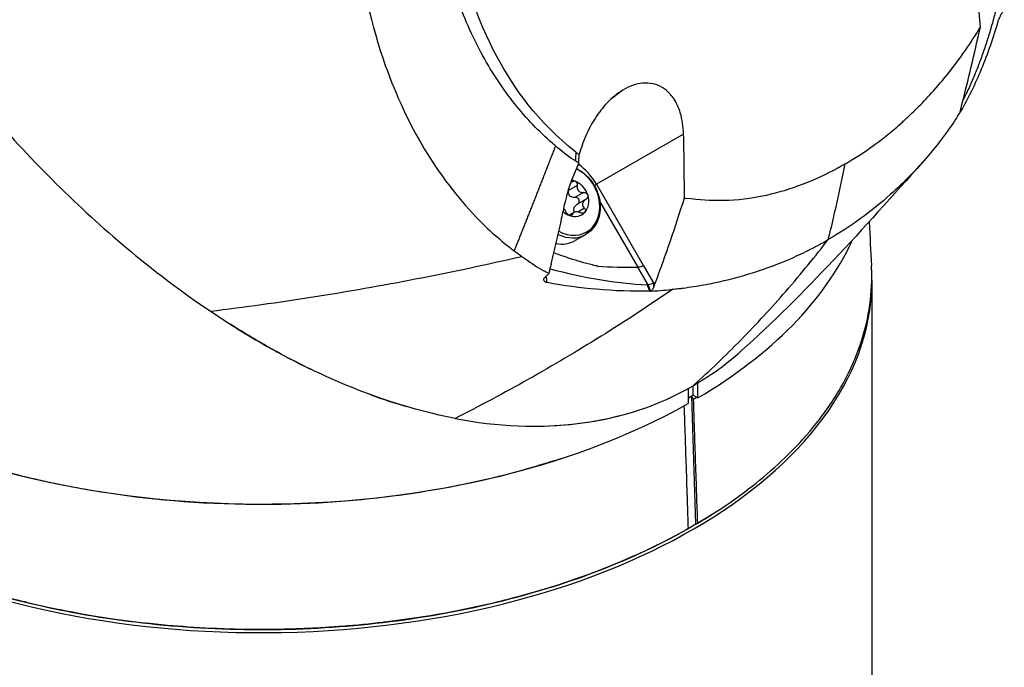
# Model space of a CAD drawing. Header units: millimetres. Extents: x 0 to 4378, y 0 to 2376.
# Tile 197 of 211: x 2775 to 2848, y 1734 to 1781. Entities that reach past the tile are written whole.
import ezdxf

# ---------------------------------------------------------------- set-up
doc = ezdxf.new("R2010")
doc.units = ezdxf.units.MM
doc.header["$LTSCALE"] = 0.2
doc.layers.add('01_Object Line', color=4, linetype='Continuous')

# ---------------------------------------------------------------- blocks, each defined once
blk = doc.blocks.new('A$C78150662')
for p, q in [((258.364, 838.416), (258.366, 838.413)), ((234.619, 837.462), (233.81, 836.855)), ((257.481, 837.387), (257.479, 837.378)), ((256.564, 836.4), (256.561, 836.404)), ((256.667, 836.512), (256.669, 836.508)), ((259.582, 836.311), (259.583, 836.312)), ((239.1, 834.231), (232.689, 830.529)), ((220.475, 832.384), (220.475, 832.383)), ((228.987, 831.624), (228.987, 831.624)), ((221.794, 830.49), (221.795, 830.491)), ((232.527, 830.436), (232.689, 830.529)), ((232.689, 830.529), (236.149, 824.536)), ((231.26, 830.448), (230.625, 830.082)), ((231.735, 829.927), (231.1, 829.561)), ((231.885, 829.406), (231.25, 829.04)), ((235.744, 824.427), (232.93, 829.3)), ((223.152, 828.84), (223.153, 828.84)), ((231.006, 828.451), (230.666, 828.255)), ((230.913, 828.314), (230.757, 828.223)), ((231.794, 828.772), (231.301, 828.487)), ((252.732, 828.448), (252.732, 828.448)), ((223.763, 828.179), (223.763, 828.179)), ((250.154, 828.091), (250.155, 828.092)), ((231.903, 826.841), (231.107, 826.382)), ((226.884, 825.445), (226.881, 825.443)), ((236.491, 823.131), (235.743, 824.427)), ((236.149, 824.535), (236.907, 823.223)), ((236.907, 823.223), (237.025, 823.291)), ((236.912, 823.098), (236.907, 823.223)), ((252.98, 823.497), (252.98, 664.678)), ((236.688, 822.673), (236.688, 822.673)), ((236.917, 823.006), (236.912, 823.098)), ((236.913, 823.091), (236.913, 823.091)), ((237.142, 822.693), (237.14, 822.697)), ((237.713, 822.744), (237.717, 822.737)), ((239.445, 815.498), (239.445, 814.394)), ((239.798, 815.007), (239.798, 815.699)), ((240.152, 814.803), (240.152, 815.906)), ((239.445, 814.803), (239.798, 815.007)), ((239.837, 814.693), (239.7, 814.925)), ((240.012, 805.5), (239.7, 814.925)), ((239.798, 815.007), (240.152, 814.803)), ((241.136, 806.189), (241.001, 806.104)), ((239.435, 805.174), (239.302, 805.09)), ((240.012, 805.493), (239.305, 805.085)), ((239.305, 805.086), (239.305, 805.092)), ((240.012, 805.5), (240.142, 805.582))]:
    blk.add_line(p, q)
for centre, major_axis, ratio, start_param, end_param in [((268.421, 845.141), (-4.092, -17.067), 0.475977, 5.383824, 5.392146), ((277.586, 820.13), (46.135, -14.128), 0.388698, 3.215216, 3.249242), ((277.586, 820.13), (46.135, -14.128), 0.388698, 3.215136, 3.215162), ((229.846, 828.888), (2.01, -3.481), 0.816497, 1.570796, 2.079055), ((230.621, 829.335), (-1.335, 2.312), 0.816497, 0.248316, 0.248328), ((230.503, 829.266), (-1.4, 2.425), 0.816497, 0.061302, 0.061308), ((230.621, 829.335), (1.335, -2.312), 0.816497, 5.356139, 8.560357), ((230.907, 829.5), (0.7, -1.212), 0.816497, 2.356194, 2.573774), ((230.907, 829.5), (0.7, -1.212), 0.816497, 1.308997, 2.356194), ((230.621, 829.335), (-1.335, 2.312), 0.816497, 0.906287, 0.906307), ((230.503, 829.266), (-1.4, 2.425), 0.816497, 1.092967, 1.09298), ((230.907, 829.5), (0.7, -1.212), 0.816497, 0.261799, 1.308997), ((236.584, 837.859), (12.001, -5.679), 0.541458, 5.172697, 5.1874), ((230.907, 829.5), (-0.7, 1.212), 0.816497, 1.934757, 2.356194), ((230.907, 829.5), (0.7, -1.212), 0.816497, 5.497787, 6.544984), ((207.98, 831.499), (25.5, 0), 0.57735, 6.112057, 6.112068), ((207.98, 831.744), (25.8, 0), 0.57735, 6.080348, 6.080359), ((229.707, 828.807), (-1.4, 2.425), 0.816497, 1.437346, 1.437352), ((207.98, 832.969), (45, 0), 0.57735, 6.09138, 6.091403), ((229.707, 828.807), (1.4, -2.425), 0.816497, 5.665975, 6.283185), ((230.503, 829.266), (1.4, -2.425), 0.816497, 5.399419, 6.283185), ((207.98, 832.969), (45, 0), 0.57735, 5.508898, 6.024797), ((207.98, 870.813), (-31.82, 55.114), 0.57735, 2.148703, 2.43731), ((207.98, 870.813), (-31.82, 55.114), 0.57735, 3.481566, 3.48157), ((207.98, 823.497), (-45, 0), 0.57735, 0.080073, 3.18076), ((207.302, 898.667), (41.263, -72.882), 0.484038, 5.836078, 5.98578), ((235.082, 825.031), (-5.333, 0.021), 0.113634, 1.126686, 1.695658), ((234.146, 827.674), (3.15, -4.308), 0.45735, 5.928686, 5.954561), ((138.023, 890.313), (-108.002, 157.53), 0.277767, 4.088783, 4.091946), ((146.014, 894.146), (102.382, -157.762), 0.24276, 0.952912, 0.953745), ((146.014, 894.146), (102.382, -157.762), 0.24276, 0.950541, 0.952912), ((207.98, 832.969), (45, 0), 0.57735, 3.926991, 5.486676), ((207.98, 870.813), (-31.82, 55.114), 0.57735, 2.537002, 2.596613), ((240.632, 778.028), (-20.536, -38.917), 0.60162, 3.891573, 3.899767), ((207.98, 870.813), (-31.82, 55.114), 0.57735, 2.828308, 2.983455)]:
    blk.add_ellipse(centre, major_axis=major_axis, ratio=ratio, start_param=start_param, end_param=end_param)
for points, knots in [([(176.135, 925.969), (171.036, 923.052), (167.344, 917.953), (163.224, 906.002), (162.643, 899.238), (163.596, 885.594), (165.094, 878.672), (169.579, 865.217), (172.559, 858.658), (179.735, 846.258), (183.914, 840.391), (191.772, 831.532), (195.162, 828.223), (198.763, 825.275)], [0, 0, 0, 0, 0.1666667, 0.1666667, 0.3333333, 0.3333333, 0.5, 0.5, 0.6666667, 0.6666667, 0.8333333, 0.8333333, 0.9449569, 0.9449569, 0.9449569, 0.9449569]), ([(235.552, 893.581), (230.416, 890.575), (225.741, 885.474), (222.14, 879.413), (219.725, 875.351), (217.834, 870.793), (216.587, 866.095), (215.973, 863.784), (215.516, 861.44), (215.229, 859.105), (214.359, 852.02), (215.068, 845.078), (217.129, 839.287), (218.701, 834.866), (220.989, 831.056), (223.825, 828.115), (224.704, 827.203), (225.637, 826.374), (226.616, 825.637)], [0, 0, 0, 0, 0.25, 0.25, 0.25, 0.417586, 0.417586, 0.417586, 0.5, 0.5, 0.5, 0.75, 0.75, 0.75, 0.940822, 0.940822, 0.940822, 1, 1, 1, 1]), ([(229.664, 833.365), (229.589, 833.429), (229.515, 833.492), (229.44, 833.557), (228.945, 833.986), (228.465, 834.443), (228.001, 834.927), (227.538, 835.411), (227.092, 835.923), (226.665, 836.46), (226.236, 836.997), (225.826, 837.56), (225.436, 838.147), (225.045, 838.734), (224.674, 839.345), (224.325, 839.979), (223.975, 840.612), (223.646, 841.268), (223.339, 841.943), (223.032, 842.62), (222.747, 843.317), (222.485, 844.032), (222.412, 844.232), (222.34, 844.434), (222.271, 844.637), (222.149, 844.992), (222.033, 845.351), (221.922, 845.714), (221.87, 845.886), (221.819, 846.059), (221.769, 846.233), (221.658, 846.617), (221.553, 847.005), (221.454, 847.398), (221.299, 848.012), (221.157, 848.636), (221.031, 849.268), (220.779, 850.527), (220.587, 851.819), (220.46, 853.131), (220.333, 854.446), (220.27, 855.782), (220.273, 857.129), (220.276, 858.476), (220.343, 859.835), (220.476, 861.193), (220.493, 861.365), (220.511, 861.538), (220.53, 861.71), (220.564, 862.023), (220.602, 862.335), (220.643, 862.647), (220.759, 863.519), (220.9, 864.389), (221.068, 865.255), (221.328, 866.602), (221.651, 867.937), (222.035, 869.251), (222.418, 870.564), (222.861, 871.856), (223.362, 873.115), (223.862, 874.375), (224.419, 875.601), (225.029, 876.786), (225.443, 877.589), (225.881, 878.373), (226.342, 879.135), (226.56, 879.496), (226.783, 879.851), (227.012, 880.202), (227.721, 881.292), (228.478, 882.331), (229.276, 883.309), (230.074, 884.288), (230.913, 885.207), (231.785, 886.059), (232.658, 886.91), (233.565, 887.695), (234.496, 888.406), (235.427, 889.116), (236.383, 889.754), (237.353, 890.313)], [0, 0, 0, 0, 0.005433, 0.005433, 0.005433, 0.041569, 0.041569, 0.041569, 0.077688, 0.077688, 0.077688, 0.113822, 0.113822, 0.113822, 0.149952, 0.149952, 0.149952, 0.186071, 0.186071, 0.186071, 0.222204, 0.222204, 0.222204, 0.232329, 0.232329, 0.232329, 0.25, 0.25, 0.25, 0.258368, 0.258368, 0.258368, 0.276877, 0.276877, 0.276877, 0.305871, 0.305871, 0.305871, 0.363632, 0.363632, 0.363632, 0.421486, 0.421486, 0.421486, 0.479349, 0.479349, 0.479349, 0.486699, 0.486699, 0.486699, 0.5, 0.5, 0.5, 0.537191, 0.537191, 0.537191, 0.595052, 0.595052, 0.595052, 0.652905, 0.652905, 0.652905, 0.710747, 0.710747, 0.710747, 0.75, 0.75, 0.75, 0.768586, 0.768586, 0.768586, 0.826443, 0.826443, 0.826443, 0.884299, 0.884299, 0.884299, 0.942168, 0.942168, 0.942168, 1, 1, 1, 1]), ([(231.173, 832.902), (228.329, 835.118), (226.574, 837.7), (223.788, 842.782), (222.784, 846.044), (221.534, 852.891), (221.414, 856.812), (222.341, 864.666), (223.364, 868.517), (226.239, 875.277), (227.963, 878.192), (230.842, 881.801), (231.755, 882.806), (233.6, 884.594), (234.536, 885.393), (236.23, 886.659), (237.008, 887.18), (237.794, 887.633)], [0.000058, 0.000058, 0.000058, 0.000058, 1.424941, 1.424941, 3.493101, 3.493101, 5.923775, 5.923775, 8.34, 8.34, 10.482518, 10.482518, 11.395771, 11.395771, 12.255616, 12.255616, 12.922602, 12.922602, 12.922602, 12.922602]), ([(260.966, 842.096), (260.906, 842.836), (260.843, 843.576), (260.702, 845.088), (260.627, 845.85), (260.546, 846.613)], [0.0000377, 0.0000377, 0.0000377, 0.0000377, 0.2725991, 0.2725991, 0.5455124, 0.5455124, 0.5455124, 0.5455124]), ([(262.727, 843.355), (262.701, 843.331), (262.67, 843.297), (262.589, 843.193), (262.539, 843.118), (262.445, 842.958), (262.401, 842.874), (262.356, 842.773), (262.346, 842.748), (262.327, 842.699), (262.319, 842.674), (262.307, 842.652)], [-0.08252601, -0.08252601, -0.08252601, -0.08252601, -0.06592066, -0.06592066, -0.04191549, -0.04191549, -0.01684178, -0.01684178, -0.00860181, -0.00860181, -0.00041618, -0.00041618, -0.00041618, -0.00041618]), ([(251.014, 832.037), (251.02, 832.04), (251.505, 832.298), (252.434, 832.927), (252.899, 833.242), (253.474, 833.654), (254.144, 834.195), (254.479, 834.465), (254.838, 834.768), (255.217, 835.109), (255.407, 835.279), (255.602, 835.459), (255.801, 835.648), (255.901, 835.743), (256.002, 835.841), (256.105, 835.941), (256.156, 835.991), (256.207, 836.041), (256.259, 836.092), (256.31, 836.144), (256.397, 836.231), (256.414, 836.248), (256.424, 836.258), (256.434, 836.268), (256.443, 836.277), (257.094, 836.935), (257.92, 837.825), (258.86, 839.032), (259.522, 839.883), (260.231, 840.899), (260.966, 842.096)], [0, 0, 0, 0, 0.25, 0.25, 0.25, 0.375, 0.375, 0.375, 0.4375, 0.4375, 0.4375, 0.46875, 0.46875, 0.46875, 0.484375, 0.484375, 0.484375, 0.492188, 0.492188, 0.492188, 0.5, 0.5, 0.5, 0.504293, 0.504293, 0.504293, 0.795073, 0.795073, 0.795073, 1, 1, 1, 1]), ([(259.534, 835.919), (260.1, 836.881), (260.606, 837.938), (261.519, 840.159), (261.956, 841.413), (262.307, 842.652)], [-0.8720666, -0.8720666, -0.8720666, -0.8720666, -0.4461717, -0.4461717, -0.0004657, -0.0004657, -0.0004657, -0.0004657]), ([(259.583, 836.312), (259.826, 837.267), (260.06, 838.223), (260.521, 840.157), (260.743, 841.119), (260.966, 842.096)], [0, 0, 0, 0, 0.4501191, 0.4501191, 0.8996968, 0.8996968, 0.8996968, 0.8996968]), ([(239.1, 834.231), (239.085, 834.778), (239.009, 835.308), (238.746, 836.173), (238.586, 836.528), (238.227, 837.062), (238.052, 837.262), (237.67, 837.583), (237.469, 837.709), (237.01, 837.904), (236.752, 837.965), (236.108, 838.005), (235.721, 837.945), (235.089, 837.718), (234.851, 837.603), (234.619, 837.462)], [0.000001, 0.000001, 0.000001, 0.000001, 0.1902896, 0.1902896, 0.3399867, 0.3399867, 0.4474439, 0.4474439, 0.5441628, 0.5441628, 0.6493471, 0.6493471, 0.7906114, 0.7906114, 0.8776055, 0.8776055, 0.8776055, 0.8776055]), ([(234.619, 837.462), (234.21, 837.216), (233.827, 836.897), (233.147, 836.184), (232.848, 835.796), (232.32, 834.975), (232.09, 834.54), (231.7, 833.645), (231.54, 833.182), (231.416, 832.72)], [0.0000006, 0.0000006, 0.0000006, 0.0000006, 0.1524571, 0.1524571, 0.2976576, 0.2976576, 0.4448326, 0.4448326, 0.5952598, 0.5952598, 0.5952598, 0.5952598]), ([(259.526, 836.093), (259.536, 836.132), (259.546, 836.168), (259.564, 836.24), (259.573, 836.275), (259.582, 836.311)], [0.0005459, 0.0005459, 0.0005459, 0.0005459, 0.01788315, 0.01788315, 0.03454159, 0.03454159, 0.03454159, 0.03454159]), ([(239.16, 829.515), (239.161, 830.287), (239.157, 831.058), (239.137, 832.638), (239.121, 833.434), (239.1, 834.231)], [-0.5521601, -0.5521601, -0.5521601, -0.5521601, -0.2766989, -0.2766989, -0.000001, -0.000001, -0.000001, -0.000001]), ([(258.621, 834.535), (258.524, 834.397), (258.429, 834.268), (258.332, 834.14), (257.546, 833.099), (256.7, 832.11), (255.799, 831.183), (255.332, 830.703), (254.85, 830.24), (254.353, 829.795), (252.935, 828.524), (251.399, 827.403), (249.761, 826.463)], [0, 0, 0, 0, 0.0394342, 0.0394342, 0.0394342, 0.3595322, 0.3595322, 0.3595322, 0.525523, 0.525523, 0.525523, 0.99998, 0.99998, 0.99998, 0.99998]), ([(231.129, 832.249), (231.076, 832.282), (231.022, 832.317), (230.969, 832.352), (230.519, 832.655), (230.082, 832.99), (229.664, 833.365)], [0.0002244, 0.0002244, 0.0002244, 0.0002244, 0.1054593, 0.1054593, 0.1054593, 1, 1, 1, 1]), ([(231.174, 832.901), (231.213, 832.87), (231.253, 832.84), (231.334, 832.779), (231.375, 832.749), (231.416, 832.72)], [0.00026678, 0.00026678, 0.00026678, 0.00026678, 0.02010164, 0.02010164, 0.04020746, 0.04020746, 0.04020746, 0.04020746]), ([(231.384, 832.085), (231.385, 832.152), (231.386, 832.219), (231.393, 832.431), (231.403, 832.576), (231.416, 832.72)], [-0.21405697, -0.21405697, -0.21405697, -0.21405697, -0.1950617, -0.1950617, -0.15406023, -0.15406023, -0.15406023, -0.15406023]), ([(231.384, 832.085), (231.304, 831.916), (231.226, 831.746), (231.153, 831.577), (231.146, 831.561), (231.139, 831.545), (231.132, 831.529), (231.032, 831.298), (230.938, 831.066), (230.852, 830.836), (230.769, 830.613), (230.692, 830.391), (230.623, 830.17), (230.556, 829.957), (230.497, 829.744), (230.445, 829.533), (230.429, 829.47), (230.414, 829.406), (230.4, 829.342), (230.389, 829.291), (230.378, 829.24), (230.367, 829.189)], [0.0003346, 0.0003346, 0.0003346, 0.0003346, 0.1740561, 0.1740561, 0.1740561, 0.1904613, 0.1904613, 0.1904613, 0.4284983, 0.4284983, 0.4284983, 0.658153, 0.658153, 0.658153, 0.879277, 0.879277, 0.879277, 0.9462812, 0.9462812, 0.9462812, 1, 1, 1, 1]), ([(231.384, 832.085), (231.341, 832.111), (231.298, 832.138), (231.213, 832.191), (231.17, 832.218), (231.129, 832.249)], [-0.04086979, -0.04086979, -0.04086979, -0.04086979, -0.02050335, -0.02050335, -0.00009776, -0.00009776, -0.00009776, -0.00009776]), ([(251.014, 832.037), (250.908, 831.976), (250.709, 831.862), (250.509, 831.752), (248.719, 830.782), (246.962, 830.106), (242.935, 829.216), (241.094, 829.276), (239.339, 829.488)], [-1.423817, -1.423817, -1.423817, -1.423817, -1.390547, -1.357277, -1.357277, -0.798214, -0.798214, -0.080548, -0.080548, -0.080548, -0.080548]), ([(231.205, 831.697), (231.245, 831.678), (231.284, 831.657), (231.573, 831.498), (231.806, 831.319), (232.223, 830.898), (232.405, 830.655), (232.698, 830.13), (232.809, 829.847), (232.949, 829.27), (232.977, 828.976), (232.946, 828.408), (232.887, 828.134), (232.688, 827.636), (232.549, 827.412), (232.238, 827.072), (232.078, 826.943), (231.903, 826.841)], [3.240132, 3.240132, 3.240132, 3.240132, 3.290863, 3.290863, 3.616437, 3.616437, 3.944714, 3.944714, 4.27357, 4.27357, 4.601685, 4.601685, 4.926704, 4.926704, 5.244528, 5.244528, 5.497787, 5.497787, 5.497787, 5.497787]), ([(230.795, 830.625), (230.819, 830.662), (230.849, 830.696), (230.915, 830.745), (230.954, 830.764), (231.035, 830.779), (231.076, 830.775), (231.112, 830.761)], [0.0149274, 0.0149274, 0.0149274, 0.0149274, 0.02761278, 0.02761278, 0.0403288, 0.0403288, 0.05304483, 0.05304483, 0.05304483, 0.05304483]), ([(231.112, 830.761), (231.149, 830.748), (231.182, 830.723), (231.234, 830.658), (231.251, 830.617), (231.268, 830.537), (231.268, 830.492), (231.26, 830.448)], [0.05304483, 0.05304483, 0.05304483, 0.05304483, 0.06576086, 0.06576086, 0.07847688, 0.07847688, 0.09116226, 0.09116226, 0.09116226, 0.09116226]), ([(231.1, 829.561), (231.058, 829.557), (231.016, 829.558), (230.931, 829.569), (230.881, 829.583), (230.79, 829.627), (230.749, 829.657), (230.686, 829.726), (230.66, 829.77), (230.625, 829.863), (230.617, 829.913), (230.614, 829.999), (230.618, 830.04), (230.625, 830.082)], [0.21661882, 0.21661882, 0.21661882, 0.21661882, 0.22844857, 0.22844857, 0.24265401, 0.24265401, 0.25685945, 0.25685945, 0.27106489, 0.27106489, 0.28527033, 0.28527033, 0.29710008, 0.29710008, 0.29710008, 0.29710008]), ([(231.26, 830.448), (231.253, 830.407), (231.249, 830.366), (231.252, 830.28), (231.26, 830.23), (231.295, 830.136), (231.321, 830.093), (231.384, 830.024), (231.425, 829.993), (231.516, 829.95), (231.566, 829.936), (231.651, 829.925), (231.693, 829.924), (231.735, 829.927)], [0.02243715, 0.02243715, 0.02243715, 0.02243715, 0.0342669, 0.0342669, 0.04847234, 0.04847234, 0.06267778, 0.06267778, 0.07688322, 0.07688322, 0.09108866, 0.09108866, 0.10291841, 0.10291841, 0.10291841, 0.10291841]), ([(231.735, 829.927), (231.779, 829.931), (231.824, 829.926), (231.905, 829.9), (231.945, 829.878), (232.008, 829.817), (232.032, 829.778), (232.045, 829.738)], [0.0149274, 0.0149274, 0.0149274, 0.0149274, 0.02761278, 0.02761278, 0.0403288, 0.0403288, 0.05304483, 0.05304483, 0.05304483, 0.05304483]), ([(230.118, 828.003), (230.161, 828.2), (230.203, 828.397), (230.286, 828.792), (230.327, 828.99), (230.367, 829.189)], [0.000001, 0.000001, 0.000001, 0.000001, 0.0900401, 0.0900401, 0.180079, 0.180079, 0.180079, 0.180079]), ([(231.089, 828.483), (231.087, 828.485), (231.085, 828.487), (231.059, 828.525), (231.038, 828.566), (231.015, 828.653), (231.013, 828.699), (231.027, 828.784), (231.044, 828.829), (231.095, 828.911), (231.128, 828.949), (231.189, 829.001), (231.218, 829.022), (231.25, 829.04)], [0.22752798, 0.22752798, 0.22752798, 0.22752798, 0.22844857, 0.22844857, 0.24265401, 0.24265401, 0.25685945, 0.25685945, 0.27106489, 0.27106489, 0.28527033, 0.28527033, 0.29560691, 0.29560691, 0.29560691, 0.29560691]), ([(231.41, 829.372), (231.397, 829.411), (231.373, 829.45), (231.31, 829.511), (231.27, 829.534), (231.189, 829.56), (231.144, 829.565), (231.1, 829.561)], [0.12932405, 0.12932405, 0.12932405, 0.12932405, 0.14204007, 0.14204007, 0.1547561, 0.1547561, 0.16744148, 0.16744148, 0.16744148, 0.16744148]), ([(231.284, 829.06), (231.314, 829.079), (231.341, 829.103), (231.388, 829.162), (231.408, 829.202), (231.425, 829.287), (231.423, 829.332), (231.41, 829.372)], [0.09349795, 0.09349795, 0.09349795, 0.09349795, 0.10389199, 0.10389199, 0.11660802, 0.11660802, 0.12932405, 0.12932405, 0.12932405, 0.12932405]), ([(231.898, 829.414), (231.862, 829.394), (231.828, 829.371), (231.763, 829.315), (231.73, 829.278), (231.679, 829.196), (231.662, 829.151), (231.648, 829.066), (231.65, 829.02), (231.673, 828.933), (231.694, 828.891), (231.739, 828.827), (231.765, 828.798), (231.794, 828.772)], [0.02243715, 0.02243715, 0.02243715, 0.02243715, 0.0342669, 0.0342669, 0.04847234, 0.04847234, 0.06267778, 0.06267778, 0.07688322, 0.07688322, 0.09108866, 0.09108866, 0.10291841, 0.10291841, 0.10291841, 0.10291841]), ([(232.045, 829.738), (232.058, 829.698), (232.06, 829.654), (232.043, 829.569), (232.023, 829.529), (231.971, 829.464), (231.937, 829.435), (231.898, 829.414)], [0.05304483, 0.05304483, 0.05304483, 0.05304483, 0.06576086, 0.06576086, 0.07847688, 0.07847688, 0.09116226, 0.09116226, 0.09116226, 0.09116226]), ([(237.026, 823.292), (237.41, 824.304), (237.779, 825.329), (238.49, 827.404), (238.831, 828.454), (239.16, 829.515)], [-0.895222, -0.895222, -0.895222, -0.895222, -0.447716, -0.447716, -0.0000153, -0.0000153, -0.0000153, -0.0000153]), ([(230.448, 828.49), (230.436, 828.52), (230.422, 828.551), (230.385, 828.617), (230.359, 828.657), (230.314, 828.719), (230.297, 828.741), (230.279, 828.761)], [0.02243715, 0.02243715, 0.02243715, 0.02243715, 0.0342669, 0.0342669, 0.04847234, 0.04847234, 0.05625583, 0.05625583, 0.05625583, 0.05625583]), ([(230.702, 828.238), (230.666, 828.252), (230.628, 828.274), (230.558, 828.329), (230.527, 828.361), (230.48, 828.424), (230.461, 828.458), (230.448, 828.49)], [0.05304483, 0.05304483, 0.05304483, 0.05304483, 0.06576086, 0.06576086, 0.07847688, 0.07847688, 0.09116226, 0.09116226, 0.09116226, 0.09116226]), ([(230.913, 828.314), (230.91, 828.288), (230.899, 828.265), (230.864, 828.234), (230.838, 828.223), (230.775, 828.218), (230.739, 828.225), (230.702, 828.238)], [0.0149274, 0.0149274, 0.0149274, 0.0149274, 0.02761278, 0.02761278, 0.0403288, 0.0403288, 0.05304483, 0.05304483, 0.05304483, 0.05304483]), ([(231.492, 828.435), (231.454, 828.451), (231.414, 828.463), (231.33, 828.484), (231.279, 828.492), (231.182, 828.496), (231.135, 828.493), (231.058, 828.476), (231.023, 828.463), (230.967, 828.426), (230.947, 828.404), (230.923, 828.361), (230.916, 828.338), (230.913, 828.314)], [0.02243715, 0.02243715, 0.02243715, 0.02243715, 0.0342669, 0.0342669, 0.04847234, 0.04847234, 0.06267778, 0.06267778, 0.07688322, 0.07688322, 0.09108866, 0.09108866, 0.10291841, 0.10291841, 0.10291841, 0.10291841]), ([(231.84, 828.477), (231.816, 828.45), (231.783, 828.429), (231.705, 828.404), (231.661, 828.401), (231.577, 828.408), (231.533, 828.418), (231.492, 828.435)], [0.05304483, 0.05304483, 0.05304483, 0.05304483, 0.06576086, 0.06576086, 0.07847688, 0.07847688, 0.09116226, 0.09116226, 0.09116226, 0.09116226]), ([(231.794, 828.772), (231.825, 828.744), (231.849, 828.711), (231.879, 828.645), (231.887, 828.607), (231.879, 828.536), (231.863, 828.503), (231.84, 828.477)], [0.0149274, 0.0149274, 0.0149274, 0.0149274, 0.02761278, 0.02761278, 0.0403288, 0.0403288, 0.05304483, 0.05304483, 0.05304483, 0.05304483]), ([(229.344, 824.657), (229.473, 825.205), (229.608, 825.759), (229.869, 826.875), (229.996, 827.438), (230.118, 828.003)], [0.0004696, 0.0004696, 0.0004696, 0.0004696, 0.2582069, 0.2582069, 0.5155312, 0.5155312, 0.5155312, 0.5155312]), ([(238.321, 822.808), (238.351, 822.808), (238.418, 822.815), (238.569, 822.832), (238.633, 822.84), (238.824, 822.862), (238.951, 822.878), (239.331, 822.927), (239.584, 822.963), (240.335, 823.079), (240.841, 823.171), (242.334, 823.48), (243.313, 823.735), (245.232, 824.343), (246.172, 824.696), (247.546, 825.302), (247.999, 825.516), (248.668, 825.857), (248.889, 825.974), (249.219, 826.154), (249.328, 826.215), (249.491, 826.308), (249.546, 826.339), (249.684, 826.418), (249.745, 826.454), (249.761, 826.463)], [-0.2294734, -0.2294734, -0.2294734, -0.2294734, -0.2245854, -0.2245854, -0.2210123, -0.2210123, -0.2138699, -0.2138699, -0.1995955, -0.1995955, -0.1713087, -0.1713087, -0.1149023, -0.1149023, -0.0585131, -0.0585131, -0.030309, -0.030309, -0.0162036, -0.0162036, -0.0091501, -0.0091501, -0.0056231, -0.0056231, -0.0002075, -0.0002075, -0.0002075, -0.0002075]), ([(239.8, 815.7), (241.059, 816.829), (242.219, 817.945), (243.291, 819.034), (244.51, 820.272), (245.614, 821.475), (246.613, 822.623), (247.803, 823.99), (248.846, 825.278), (249.761, 826.463)], [0, 0, 0, 0, 0.286439, 0.286439, 0.286439, 0.612197, 0.612197, 0.612197, 1, 1, 1, 1]), ([(232.788, 824.493), (232.786, 824.493), (232.783, 824.494), (232.749, 824.502), (232.717, 824.509), (232.657, 824.523), (232.626, 824.53), (232.594, 824.538), (232.52, 824.555), (231.881, 824.709), (231.212, 824.899), (230.585, 825.111), (230.426, 825.165), (230.097, 825.278), (229.771, 825.396), (229.54, 825.483)], [0, 0, 0, 0, 0.0015228, 0.0015228, 0.019775, 0.019775, 0.0362146, 0.0380412, 0.0380412, 0.0780389, 0.4020198, 0.4380177, 0.4380177, 0.4942159, 0.632078, 0.632078, 0.632078, 0.632078]), ([(204.241, 821.191), (206.747, 821.49), (211.79, 822.189), (219.445, 823.535), (224.597, 824.628), (227.184, 825.224), (227.185, 825.224), (227.186, 825.224)], [0, 0, 0, 0, 0.330033, 0.660066, 0.990099, 0.990099, 0.9902311, 0.9902311, 0.9902311, 0.9902311]), ([(227.186, 825.224), (227.386, 825.087), (227.584, 824.945), (227.783, 824.806), (228.229, 824.496), (228.682, 824.2), (229.183, 823.961)], [0, 0, 0, 0, 0.3094707, 0.3094707, 0.3094707, 0.9999615, 0.9999615, 0.9999615, 0.9999615]), ([(228.829, 823.622), (228.859, 823.651), (228.89, 823.68), (228.965, 823.752), (229.003, 823.787), (229.069, 823.849), (229.125, 823.902), (229.183, 823.961)], [0.0000069, 0.0000069, 0.0000069, 0.0000069, 0.0236719, 0.0236719, 0.0581516, 0.0581516, 0.2461204, 0.2461204, 0.2461204, 0.2461204]), ([(229.344, 824.657), (229.316, 824.545), (229.287, 824.432), (229.228, 824.203), (229.197, 824.087), (229.183, 823.961)], [-0.108731, -0.108731, -0.108731, -0.108731, -0.0556716, -0.0556716, -0.000937, -0.000937, -0.000937, -0.000937]), ([(240.143, 805.582), (240.867, 806.011), (241.566, 806.453), (242.237, 806.909), (242.998, 807.425), (243.724, 807.959), (244.413, 808.509), (245.183, 809.123), (245.907, 809.756), (246.581, 810.407), (247.326, 811.125), (248.011, 811.864), (248.633, 812.621), (248.959, 813.018), (249.268, 813.42), (249.558, 813.826), (249.874, 814.268), (250.169, 814.715), (250.442, 815.165), (251.049, 816.169), (251.55, 817.192), (251.941, 818.232), (252.62, 820.04), (252.968, 821.895), (252.966, 823.753), (252.966, 824.021), (252.958, 824.289), (252.944, 824.557)], [0, 0, 0, 0, 0.0222097, 0.0222097, 0.0222097, 0.047383, 0.047383, 0.047383, 0.0755044, 0.0755044, 0.0755044, 0.1065731, 0.1065731, 0.1065731, 0.1228747, 0.1228747, 0.1228747, 0.1405977, 0.1405977, 0.1405977, 0.1800307, 0.1800307, 0.1800307, 0.2485817, 0.2485817, 0.2485817, 0.2584762, 0.2584762, 0.2584762, 0.2584762]), ([(228.829, 823.622), (228.809, 823.602), (228.795, 823.579), (228.782, 823.517), (228.792, 823.479), (228.839, 823.404), (228.88, 823.369), (228.949, 823.333), (228.968, 823.324), (229.01, 823.309), (229.033, 823.303), (229.058, 823.299)], [0.00000656, 0.00000656, 0.00000656, 0.00000656, 0.01600874, 0.01600874, 0.03907007, 0.03907007, 0.0643019, 0.0643019, 0.07253327, 0.07253327, 0.08090179, 0.08090179, 0.08090179, 0.08090179]), ([(236.613, 822.673), (235.349, 822.618), (233.996, 822.689), (231.491, 822.909), (230.288, 823.056), (229.058, 823.299)], [0.0002639, 0.0002639, 0.0002639, 0.0002639, 0.4351256, 0.4351256, 0.8274309, 0.8274309, 0.8274309, 0.8274309]), ([(236.917, 823.006), (236.935, 823.054), (236.953, 823.101), (236.989, 823.196), (237.007, 823.244), (237.026, 823.292)], [-0.04213051, -0.04213051, -0.04213051, -0.04213051, -0.02109945, -0.02109945, -0.00008268, -0.00008268, -0.00008268, -0.00008268]), ([(238.321, 822.808), (236.569, 821.607), (233.043, 819.3), (227.686, 816.123), (224.078, 814.2), (222.265, 813.287)], [0.0003171, 0.0003171, 0.0003171, 0.0003171, 0.3333333, 0.6666667, 1, 1, 1, 1]), ([(236.613, 822.673), (236.626, 822.672), (236.638, 822.672), (236.663, 822.673), (236.675, 822.673), (236.688, 822.673)], [-0.008670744, -0.008670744, -0.008670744, -0.008670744, -0.00432798, -0.00432798, -0.000017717, -0.000017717, -0.000017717, -0.000017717]), ([(236.917, 823.006), (236.874, 822.905), (236.831, 822.819), (236.776, 822.756), (236.753, 822.729), (236.729, 822.706), (236.705, 822.686), (236.699, 822.682), (236.693, 822.677), (236.688, 822.673)], [0, 0, 0, 0, 0.658607, 0.658607, 0.658607, 0.936103, 0.936103, 0.936103, 1, 1, 1, 1]), ([(236.688, 822.673), (237.169, 822.688), (237.649, 822.721), (238.122, 822.782), (238.189, 822.79), (238.255, 822.799), (238.321, 822.808)], [0.0001052, 0.0001052, 0.0001052, 0.0001052, 0.8758252, 0.8758252, 0.8758252, 0.9992012, 0.9992012, 0.9992012, 0.9992012]), ([(163.15, 821.261), (163.61, 818.517), (164.799, 816.001), (166.385, 813.799), (166.654, 813.425), (166.935, 813.061), (167.225, 812.705), (169.715, 809.657), (172.909, 807.264), (176.073, 805.431), (176.113, 805.407), (176.141, 805.391), (176.162, 805.379), (176.193, 805.362), (176.209, 805.352), (176.231, 805.34), (176.268, 805.318), (176.31, 805.294), (176.358, 805.267), (176.453, 805.213), (176.571, 805.146), (176.712, 805.068), (176.993, 804.911), (177.365, 804.708), (177.838, 804.462), (178.782, 803.971), (180.125, 803.309), (181.963, 802.557), (182.339, 802.403), (182.736, 802.245), (183.154, 802.086), (183.428, 801.981), (183.745, 801.863), (183.989, 801.774), (184.205, 801.695), (184.324, 801.653), (184.477, 801.599), (185.171, 801.353), (185.871, 801.12), (186.576, 800.899), (187.877, 800.492), (189.195, 800.128), (190.521, 799.806), (190.6, 799.786), (190.679, 799.767), (190.759, 799.748), (191.343, 799.608), (191.928, 799.477), (192.515, 799.353), (192.678, 799.318), (192.841, 799.285), (193.004, 799.251), (193.191, 799.213), (193.235, 799.205), (193.325, 799.187), (194.869, 798.88), (197.43, 798.405), (201.094, 798.077), (203.073, 797.9), (205.373, 797.77), (207.976, 797.769), (209.456, 797.769), (211.032, 797.812), (212.696, 797.913), (213.171, 797.943), (213.601, 797.973), (214.006, 798.005), (214.991, 798.082), (216.006, 798.181), (216.969, 798.295), (217.077, 798.308), (217.185, 798.321), (217.292, 798.334), (220.187, 798.687), (222.824, 799.18), (225.193, 799.746), (225.869, 799.908), (226.523, 800.075), (227.156, 800.248), (231.915, 801.544), (235.444, 803.078), (238.017, 804.408), (238.526, 804.671), (238.998, 804.927), (239.435, 805.174)], [0.2742878, 0.2742878, 0.2742878, 0.2742878, 0.360406, 0.360406, 0.360406, 0.375, 0.375, 0.375, 0.5, 0.5, 0.5, 0.5016053, 0.5016053, 0.5016053, 0.5039063, 0.5039063, 0.5039063, 0.5078125, 0.5078125, 0.5078125, 0.515625, 0.515625, 0.515625, 0.53125, 0.53125, 0.53125, 0.5625, 0.5625, 0.5625, 0.5688885, 0.5688885, 0.5688885, 0.5730787, 0.5730787, 0.5730787, 0.5767986, 0.5767986, 0.5767986, 0.59375, 0.59375, 0.59375, 0.625, 0.625, 0.625, 0.6268712, 0.6268712, 0.6268712, 0.640625, 0.640625, 0.640625, 0.6444518, 0.6444518, 0.6444518, 0.6488253, 0.6488253, 0.6488253, 0.7241742, 0.7241742, 0.7241742, 0.7648709, 0.7648709, 0.7648709, 0.7880149, 0.7880149, 0.7880149, 0.7946183, 0.7946183, 0.7946183, 0.810695, 0.810695, 0.810695, 0.8125, 0.8125, 0.8125, 0.8611268, 0.8611268, 0.8611268, 0.875, 0.875, 0.875, 0.9793665, 0.9793665, 0.9793665, 1, 1, 1, 1]), ([(222.265, 813.287), (219.162, 813.888), (216.064, 814.908), (211.534, 816.933), (210.042, 817.688), (207.562, 819.082), (206.561, 819.684), (205.573, 820.316)], [0, 0, 0, 0, 0.5, 0.5, 0.75, 0.75, 0.9221653, 0.9221653, 0.9221653, 0.9221653]), ([(240.143, 805.582), (240.095, 806.967), (240.05, 808.271), (239.936, 811.686), (239.886, 813.172), (239.837, 814.693)], [0.0000043, 0.0000043, 0.0000043, 0.0000043, 0.4974791, 0.4974791, 0.9098399, 0.9098399, 0.9098399, 0.9098399]), ([(239.132, 814.22), (239.181, 812.725), (239.231, 811.237), (239.347, 807.777), (239.387, 806.573), (239.435, 805.174)], [0.00773, 0.00773, 0.00773, 0.00773, 0.545102, 0.545102, 1.241157, 1.241157, 1.241157, 1.241157]), ([(230.088, 810.339), (228.703, 809.881), (227.246, 809.456), (225.719, 809.072), (225.541, 809.028), (225.361, 808.983), (225.181, 808.94), (225.114, 808.923), (225.059, 808.91), (225.011, 808.899), (224.931, 808.88), (224.871, 808.865), (224.808, 808.851), (223.207, 808.473), (221.003, 808.01), (218.145, 807.624), (215.37, 807.248), (212.023, 806.943), (207.975, 806.943), (207.856, 806.943), (207.735, 806.944), (207.614, 806.944), (203.404, 806.964), (199.536, 807.329), (196.113, 807.876), (194.26, 808.172), (192.535, 808.522), (190.94, 808.903), (189.588, 809.227), (188.329, 809.573), (187.16, 809.93), (186.686, 810.075), (186.228, 810.221), (185.783, 810.368)], [0.1675397, 0.1675397, 0.1675397, 0.1675397, 0.234375, 0.234375, 0.234375, 0.2421875, 0.2421875, 0.2421875, 0.2451062, 0.2451062, 0.2451062, 0.25, 0.25, 0.25, 0.375, 0.375, 0.375, 0.496403, 0.496403, 0.496403, 0.5, 0.5, 0.5, 0.625, 0.625, 0.625, 0.6926487, 0.6926487, 0.6926487, 0.75, 0.75, 0.75, 0.7732217, 0.7732217, 0.7732217, 0.7732217]), ([(239.302, 805.087), (237.141, 803.871), (234.769, 802.781), (229.7, 800.895), (227.001, 800.098), (218.817, 798.267), (213.044, 797.666), (201.53, 797.773), (195.807, 798.47), (185.219, 801.058), (180.358, 802.952), (175.979, 805.479), (175.668, 805.664), (175.362, 805.852)], [0.000596, 0.000596, 0.000596, 0.000596, 0.905791, 0.905791, 1.809533, 1.809533, 3.525212, 3.525212, 5.230145, 5.230145, 6.937063, 6.937063, 7.069908, 7.069908, 7.069908, 7.069908])]:
    blk.add_open_spline(points, degree=3, knots=knots)
for points, weights, degree in [([(262.195, 843.719), (261.19, 839.709), (259.696, 836.758)], [2.34656702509, 2.59641375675, 2.55793175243], 2), ([(229.664, 833.365), (228.641, 830.724), (227.623, 828.142), (226.616, 825.637)], [0.999999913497, 0.99831029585, 0.998310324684, 1], 3)]:
    blk.add_rational_spline(points, weights, degree=degree)
for points in [[(258.621, 834.535), (258.944, 834.976), (259.247, 835.436), (259.534, 835.919)], [(259.534, 835.919), (259.474, 835.822), (259.472, 835.88), (259.526, 836.093)], [(254.445, 834.441), (254.447, 834.444), (254.448, 834.446), (254.45, 834.449)], [(256.706, 832.157), (252.371, 827.291), (248.016, 822.434), (243.349, 818.263)], [(249.761, 826.463), (250.209, 828.269), (250.629, 830.128), (251.014, 832.037)], [(230.755, 830.567), (230.769, 830.585), (230.782, 830.605), (230.795, 830.625)], [(230.625, 830.082), (230.632, 830.117), (230.633, 830.153), (230.628, 830.187)], [(252.77, 827.737), (252.827, 826.677), (252.885, 825.617), (252.944, 824.557)], [(226.616, 825.637), (226.809, 825.5), (226.998, 825.363), (227.186, 825.224)], [(228.919, 824.094), (228.918, 824.1), (228.917, 824.106), (228.916, 824.112)], [(236.149, 824.535), (236.07, 824.478), (235.902, 824.429), (235.744, 824.427)], [(229.058, 823.299), (229.031, 823.454), (229.004, 823.608), (228.977, 823.762)], [(236.907, 823.223), (236.8, 823.23), (236.618, 823.156), (236.492, 823.131)], [(239.8, 815.7), (241.071, 816.425), (242.255, 817.286), (243.349, 818.263)], [(222.265, 813.287), (228.461, 812.087), (234.729, 812.736), (239.8, 815.7)], [(239.446, 814.791), (239.565, 814.86), (239.683, 814.93), (239.8, 815.001)], [(240.085, 814.841), (240.002, 814.792), (239.92, 814.742), (239.837, 814.693)], [(241.003, 806.103), (240.679, 805.899), (240.35, 805.697), (240.015, 805.498)]]:
    blk.add_open_spline(points, degree=3)

msp = doc.modelspace()

# ---------------------------------------------------------------- block references
at = {"layer": '01_Object Line'}
msp.add_blockref('A$C78150662', (2584.943, 938.722), dxfattribs=at)

doc.saveas('drawing.dxf')
